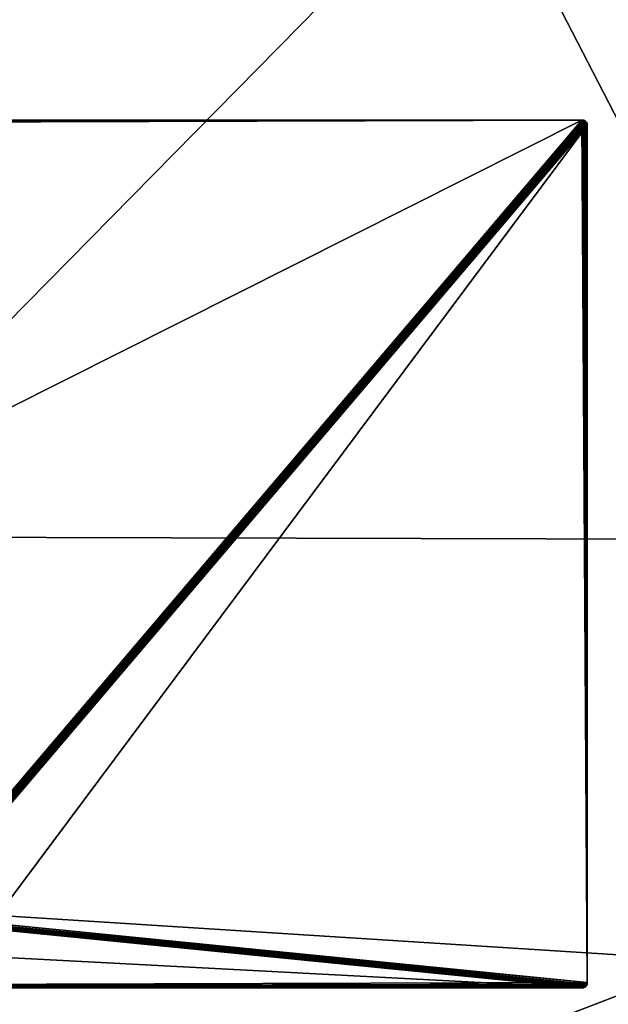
# Model space of a CAD drawing. Header units: millimetres. Extents: x 2387 to 13955, y -4964 to 364.
# Tile 82 of 256: x 4298 to 4352, y -3606 to -3515. Entities that reach past the tile are written whole.
import ezdxf

# ---------------------------------------------------------------- set-up
doc = ezdxf.new("R2010")
doc.units = ezdxf.units.MM
doc.header["$MEASUREMENT"] = 0
doc.layers.add('Predefinito', color=7, linetype='Continuous', true_color=0x000000)

# ---------------------------------------------------------------- blocks, each defined once
blk = doc.blocks.new('Blocco 01')
at = {"layer": 'Predefinito'}
for points in [[(223.337, -213.166, 428.494), (867.904, -254.205, 428.349), (750.42, -26.593, 428.493)], [(932.607, -26.593, 427.45), (750.42, -26.593, 428.493), (867.904, -254.205, 428.349)], [(751.179, -213.048, 308.821), (751.033, -26.593, 308.821), (934.617, -26.593, 308.821)], [(934.617, -26.593, 308.821), (935.201, -213.555, 308.821), (751.179, -213.048, 308.821)], [(748.707, -282.556, 427.335), (867.904, -254.205, 428.349), (223.337, -213.166, 428.494)], [(751.617, -284.344, 308.821), (751.179, -213.048, 308.821), (935.201, -213.555, 308.821)], [(935.201, -213.555, 308.821), (936.953, -286.192, 308.821), (751.617, -284.344, 308.821)], [(867.904, -254.205, 428.349), (748.707, -282.556, 427.335), (925.712, -284.685, 426.987)]]:
    blk.add_3dface(points, dxfattribs=at)
blk = doc.blocks.new('Blocco 20')
at = {"layer": 'Predefinito'}
blk.add_blockref('Blocco 01', (131.747, -252.898), dxfattribs=at)

msp = doc.modelspace()

# ---------------------------------------------------------------- linework, layer by layer
at = {"layer": 'Predefinito'}
for points in [[(4349.431, -3524.636, 308.843), (4189.944, -3524.983, 308.843), (4189.931, -3525.136, 308.843)], [(4349.431, -3524.636, 308.843), (4189.931, -3525.136, 308.843), (4190.431, -3604.636, 308.843)], [(4349.431, -3524.636, 308.843), (4189.986, -3524.858, 308.843), (4189.944, -3524.983, 308.843)], [(4349.431, -3524.636, 308.843), (4190.056, -3524.761, 308.843), (4189.986, -3524.858, 308.843)], [(4349.431, -3524.636, 308.843), (4190.153, -3524.692, 308.843), (4190.056, -3524.761, 308.843)], [(4349.431, -3524.636, 308.843), (4190.278, -3524.65, 308.843), (4190.153, -3524.692, 308.843)], [(4349.431, -3524.636, 308.843), (4190.431, -3524.636, 308.843), (4190.278, -3524.65, 308.843)], [(4349.431, -3524.636, 303.843), (4190.431, -3524.636, 303.843), (4190.431, -3524.636, 308.843)], [(4190.431, -3524.636, 308.843), (4349.431, -3524.636, 308.843), (4349.431, -3524.636, 303.843)], [(4190.431, -3524.636, 303.843), (4349.431, -3524.636, 303.843), (4294.583, -3589.168, 303.843)], [(4349.931, -3604.136, 308.843), (4349.431, -3524.636, 308.843), (4190.431, -3604.636, 308.843)], [(4294.736, -3589.182, 303.843), (4294.583, -3589.168, 303.843), (4349.431, -3524.636, 303.843)], [(4349.431, -3524.636, 303.843), (4349.583, -3524.65, 303.843), (4294.736, -3589.182, 303.843)], [(4294.861, -3589.224, 303.843), (4294.736, -3589.182, 303.843), (4349.583, -3524.65, 303.843)], [(4349.583, -3524.65, 303.843), (4349.708, -3524.692, 303.843), (4294.861, -3589.224, 303.843)], [(4294.958, -3589.293, 303.843), (4294.861, -3589.224, 303.843), (4349.708, -3524.692, 303.843)], [(4349.708, -3524.692, 303.843), (4349.806, -3524.761, 303.843), (4294.958, -3589.293, 303.843)], [(4295.027, -3589.391, 303.843), (4294.958, -3589.293, 303.843), (4349.806, -3524.761, 303.843)], [(4349.806, -3524.761, 303.843), (4349.875, -3524.858, 303.843), (4295.027, -3589.391, 303.843)], [(4295.069, -3589.516, 303.843), (4295.027, -3589.391, 303.843), (4349.875, -3524.858, 303.843)], [(4349.875, -3524.858, 303.843), (4349.917, -3524.983, 303.843), (4295.069, -3589.516, 303.843)], [(4295.083, -3589.668, 303.843), (4295.069, -3589.516, 303.843), (4349.917, -3524.983, 303.843)], [(4349.917, -3524.983, 303.843), (4349.931, -3525.136, 303.843), (4295.083, -3589.668, 303.843)], [(4295.083, -3598.668, 303.843), (4295.083, -3589.668, 303.843), (4349.931, -3525.136, 303.843)], [(4349.931, -3525.136, 303.843), (4349.931, -3604.136, 303.843), (4295.083, -3598.668, 303.843)], [(4349.931, -3604.136, 308.843), (4349.583, -3524.65, 308.843), (4349.431, -3524.636, 308.843)], [(4349.431, -3524.636, 308.843), (4349.583, -3524.65, 308.843), (4349.583, -3524.65, 303.843)], [(4349.583, -3524.65, 303.843), (4349.431, -3524.636, 303.843), (4349.431, -3524.636, 308.843)], [(4349.931, -3604.136, 308.843), (4349.708, -3524.692, 308.843), (4349.583, -3524.65, 308.843)], [(4349.583, -3524.65, 308.843), (4349.708, -3524.692, 308.843), (4349.708, -3524.692, 303.843)], [(4349.708, -3524.692, 303.843), (4349.583, -3524.65, 303.843), (4349.583, -3524.65, 308.843)], [(4349.931, -3604.136, 308.843), (4349.806, -3524.761, 308.843), (4349.708, -3524.692, 308.843)], [(4349.708, -3524.692, 308.843), (4349.806, -3524.761, 308.843), (4349.806, -3524.761, 303.843)], [(4349.806, -3524.761, 303.843), (4349.708, -3524.692, 303.843), (4349.708, -3524.692, 308.843)], [(4349.931, -3604.136, 308.843), (4349.875, -3524.858, 308.843), (4349.806, -3524.761, 308.843)], [(4349.806, -3524.761, 308.843), (4349.875, -3524.858, 308.843), (4349.875, -3524.858, 303.843)], [(4349.875, -3524.858, 303.843), (4349.806, -3524.761, 303.843), (4349.806, -3524.761, 308.843)], [(4349.931, -3604.136, 308.843), (4349.917, -3524.983, 308.843), (4349.875, -3524.858, 308.843)], [(4349.875, -3524.858, 308.843), (4349.917, -3524.983, 308.843), (4349.917, -3524.983, 303.843)], [(4349.917, -3524.983, 303.843), (4349.875, -3524.858, 303.843), (4349.875, -3524.858, 308.843)], [(4349.931, -3604.136, 308.843), (4349.931, -3525.136, 308.843), (4349.917, -3524.983, 308.843)], [(4349.917, -3524.983, 308.843), (4349.931, -3525.136, 308.843), (4349.931, -3525.136, 303.843)], [(4349.931, -3525.136, 303.843), (4349.917, -3524.983, 303.843), (4349.917, -3524.983, 308.843)], [(4349.931, -3604.136, 303.843), (4349.931, -3525.136, 303.843), (4349.931, -3525.136, 308.843)], [(4349.931, -3525.136, 308.843), (4349.931, -3604.136, 308.843), (4349.931, -3604.136, 303.843)], [(4295.069, -3598.821, 303.843), (4295.083, -3598.668, 303.843), (4349.931, -3604.136, 303.843)], [(4349.431, -3604.636, 303.843), (4190.431, -3604.636, 303.843), (4245.583, -3599.168, 303.843)], [(4245.583, -3599.168, 303.843), (4294.583, -3599.168, 303.843), (4349.431, -3604.636, 303.843)], [(4294.583, -3599.168, 303.843), (4294.736, -3599.155, 303.843), (4349.583, -3604.622, 303.843)], [(4349.583, -3604.622, 303.843), (4349.431, -3604.636, 303.843), (4294.583, -3599.168, 303.843)], [(4294.736, -3599.155, 303.843), (4294.861, -3599.113, 303.843), (4349.708, -3604.581, 303.843)], [(4349.708, -3604.581, 303.843), (4349.583, -3604.622, 303.843), (4294.736, -3599.155, 303.843)], [(4294.861, -3599.113, 303.843), (4294.958, -3599.043, 303.843), (4349.806, -3604.511, 303.843)], [(4349.806, -3604.511, 303.843), (4349.708, -3604.581, 303.843), (4294.861, -3599.113, 303.843)], [(4294.958, -3599.043, 303.843), (4295.027, -3598.946, 303.843), (4349.875, -3604.414, 303.843)], [(4349.875, -3604.414, 303.843), (4349.806, -3604.511, 303.843), (4294.958, -3599.043, 303.843)], [(4295.027, -3598.946, 303.843), (4295.069, -3598.821, 303.843), (4349.917, -3604.289, 303.843)], [(4349.917, -3604.289, 303.843), (4349.875, -3604.414, 303.843), (4295.027, -3598.946, 303.843)], [(4349.931, -3604.136, 303.843), (4349.917, -3604.289, 303.843), (4295.069, -3598.821, 303.843)], [(4349.917, -3604.289, 308.843), (4349.931, -3604.136, 308.843), (4190.431, -3604.636, 308.843)], [(4349.931, -3604.136, 308.843), (4349.917, -3604.289, 308.843), (4349.917, -3604.289, 303.843)], [(4349.917, -3604.289, 303.843), (4349.931, -3604.136, 303.843), (4349.931, -3604.136, 308.843)], [(4349.875, -3604.414, 308.843), (4349.917, -3604.289, 308.843), (4190.431, -3604.636, 308.843)], [(4349.806, -3604.511, 308.843), (4349.875, -3604.414, 308.843), (4190.431, -3604.636, 308.843)], [(4349.708, -3604.581, 308.843), (4349.806, -3604.511, 308.843), (4190.431, -3604.636, 308.843)], [(4349.583, -3604.622, 308.843), (4349.708, -3604.581, 308.843), (4190.431, -3604.636, 308.843)], [(4349.431, -3604.636, 308.843), (4349.583, -3604.622, 308.843), (4190.431, -3604.636, 308.843)], [(4190.431, -3604.636, 303.843), (4349.431, -3604.636, 303.843), (4349.431, -3604.636, 308.843)], [(4349.431, -3604.636, 308.843), (4190.431, -3604.636, 308.843), (4190.431, -3604.636, 303.843)], [(4349.583, -3604.622, 308.843), (4349.431, -3604.636, 308.843), (4349.431, -3604.636, 303.843)], [(4349.431, -3604.636, 303.843), (4349.583, -3604.622, 303.843), (4349.583, -3604.622, 308.843)], [(4349.708, -3604.581, 308.843), (4349.583, -3604.622, 308.843), (4349.583, -3604.622, 303.843)], [(4349.583, -3604.622, 303.843), (4349.708, -3604.581, 303.843), (4349.708, -3604.581, 308.843)], [(4349.806, -3604.511, 308.843), (4349.708, -3604.581, 308.843), (4349.708, -3604.581, 303.843)], [(4349.708, -3604.581, 303.843), (4349.806, -3604.511, 303.843), (4349.806, -3604.511, 308.843)], [(4349.875, -3604.414, 308.843), (4349.806, -3604.511, 308.843), (4349.806, -3604.511, 303.843)], [(4349.806, -3604.511, 303.843), (4349.875, -3604.414, 303.843), (4349.875, -3604.414, 308.843)], [(4349.917, -3604.289, 308.843), (4349.875, -3604.414, 308.843), (4349.875, -3604.414, 303.843)], [(4349.875, -3604.414, 303.843), (4349.917, -3604.289, 303.843), (4349.917, -3604.289, 308.843)]]:
    msp.add_3dface(points, dxfattribs=at)

# ---------------------------------------------------------------- block references
msp.add_blockref('Blocco 20', (3394.144, -3097.108), dxfattribs=at)

doc.saveas('drawing.dxf')
